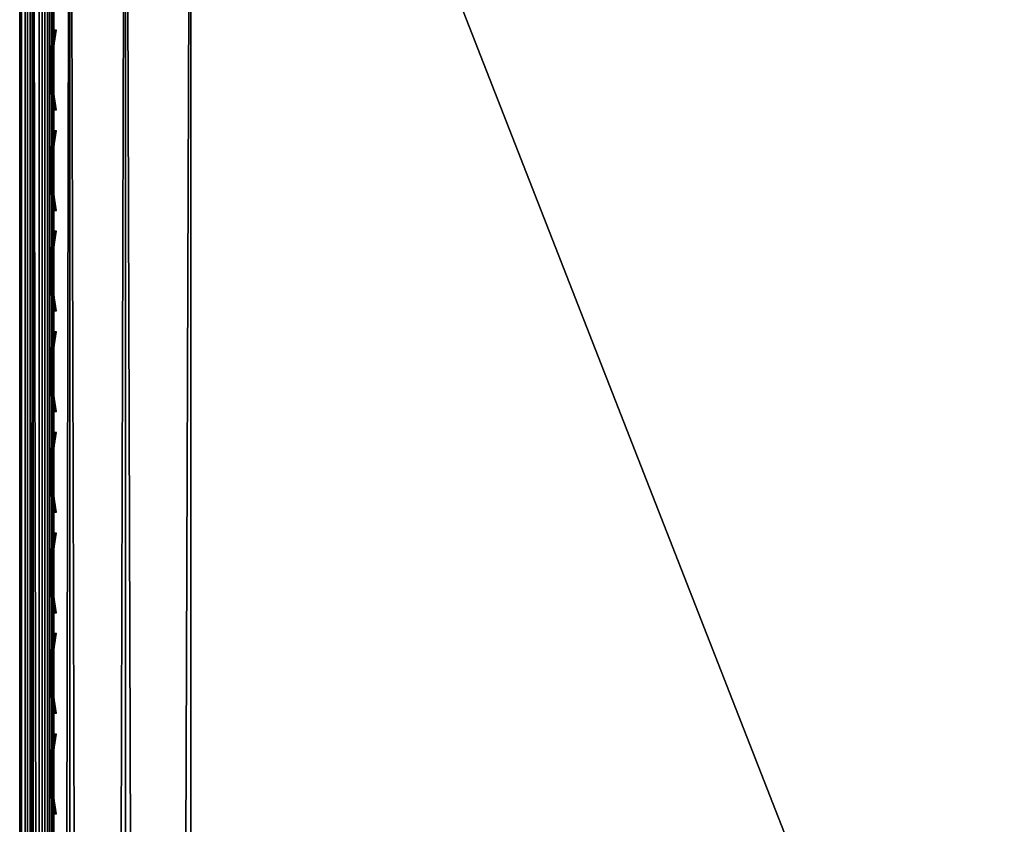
# Model space of a CAD drawing. Header units: inches. Extents: x 0 to 23, y -70 to 0.
# Tile 28 of 107: x 0 to 2.9, y -14.9 to -12.6. Entities that reach past the tile are written whole.
import ezdxf

# ---------------------------------------------------------------- set-up
doc = ezdxf.new("R2010")
doc.units = ezdxf.units.IN
doc.header["$MEASUREMENT"] = 0
for name, color, linetype in [('A-FURN-3-ST', 151, 'Continuous'), ('A-FURN-3-ST-SEAM', 250, 'Continuous'), ('A-FURN-3-STITCH', 15, 'Continuous')]:
    doc.layers.add(name, color=color, linetype=linetype)

msp = doc.modelspace()

# ---------------------------------------------------------------- meshes
at = {"layer": 'A-FURN-3-ST'}
mesh = msp.add_polyface(dxfattribs=at)
corners = [(23, -10.5, 5.4526), (23, -66.7681, 5.4498), (22.9619, -10.5, 5.2612), (22.9619, -66.7688, 5.2612), (22.8536, -10.5, 5.099), (22.8536, -66.7688, 5.099), (22.6913, -10.5, 4.9906), (22.6913, -66.7688, 4.9906), (22.5, -10.5, 4.9526), (22.5, -66.7688, 4.9526), (23, -68.9, 17.4526), (23, -10.5, 17.4526), (22.9619, -68.9, 17.6439), (22.9619, -10.5, 17.6439), (22.8536, -68.9, 17.8061), (22.8536, -10.5, 17.8061), (22.6913, -68.9, 17.9145), (22.6913, -10.5, 17.9145), (22.5, -68.9, 17.9526), (22.5, -10.5, 17.9526), (22.6205, -66.9166, 4.9904), (22.9679, -66.8903, 5.325), (0.5, -68.9, 17.9526), (0.5, -10.5, 17.9526), (23, -69.4825, 16.7086), (0, -10.5, 17.4526), (0, -68.9, 17.4526), (0.0381, -10.5, 17.6439), (0.0381, -68.9, 17.6439), (0.1464, -10.5, 17.8061), (0.1464, -68.9, 17.8061), (0.3087, -10.5, 17.9145), (0.3087, -68.9, 17.9145), (0, -66.7688, 5.4526), (0, -10.5, 5.4526), (0.0381, -66.7688, 5.2612), (0.0381, -10.5, 5.2612), (0.1464, -66.7688, 5.099), (0.1464, -10.5, 5.099), (0.3087, -66.7688, 4.9906), (0.3087, -10.5, 4.9906), (0.5, -66.7688, 4.9526), (0.5, -10.5, 4.9526), (0.0315, -66.8898, 5.3267), (0.3792, -66.9164, 4.9904), (0, -69.4825, 16.7086)]
mesh.append_faces([[corners[k] for k in face] for face in [(0, 1, 2), (2, 1, 3), (2, 3, 4), (4, 3, 5), (4, 5, 6), (6, 5, 7), (6, 7, 8), (8, 7, 9), (10, 11, 12), (12, 11, 13), (12, 13, 14), (14, 13, 15), (14, 15, 16), (16, 15, 17), (16, 17, 18), (18, 17, 19), (20, 9, 7), (21, 3, 1), (18, 19, 22), (22, 19, 23), (0, 11, 1), (1, 11, 24), (24, 11, 10), (25, 26, 27), (27, 26, 28), (27, 28, 29), (29, 28, 30), (29, 30, 31), (31, 30, 32), (31, 32, 23), (23, 32, 22), (33, 34, 35), (35, 34, 36), (35, 36, 37), (37, 36, 38), (37, 38, 39), (39, 38, 40), (39, 40, 41), (41, 40, 42), (43, 33, 35), (44, 39, 41), (8, 9, 42), (42, 9, 41), (25, 45, 26), (34, 33, 25), (25, 33, 45)]])
at = {"layer": 'A-FURN-3-ST-SEAM'}
mesh = msp.add_polyface(dxfattribs=at)
corners = [(0.0655, -10.4022, 17.6988), (0.0304, -10.4027, 17.6976), (0.0304, -10.5, 17.7164), (0.0655, -10.5, 17.7177), (0.0003, -10.5, 17.675), (0.0051, -10.5, 17.6922), (0.0051, -10.4116, 17.6752), (0.0003, -10.418, 17.6592), (0.0051, -10.3308, 17.6219), (0.0003, -10.3429, 17.6098), (0.0019, -10.3554, 17.5973), (0.0019, -10.4245, 17.6428), (0.0019, -10.5, 17.6573), (0.0734, -10.5, 17.6268), (0.0567, -10.5, 17.621), (0.0567, -10.4379, 17.609), (0.0734, -10.4358, 17.6144), (0.0567, -10.3811, 17.5716), (0.0734, -10.377, 17.5757), (0.0567, -10.3592, 17.5446), (0.0734, -10.3543, 17.5478), (0.0872, -10.369, 17.5836), (0.0872, -10.4316, 17.6249), (0.0872, -10.5, 17.638), (0.1, -10.5, 17.6705), (0.0965, -39.7, 17.6531), (0.0965, -10.5, 17.6531), (0.1, -10.4197, 17.6551), (0.0965, -10.426, 17.6389), (0.1, -10.3461, 17.6066), (0.0965, -10.3584, 17.5943), (0.0929, -10.5, 17.696), (0.1, -39.7, 17.6705), (0.0929, -10.4102, 17.6788), (0.0929, -10.3281, 17.6246), (0.039, -10.3583, 17.5452), (0.039, -10.3804, 17.5723), (0.039, -10.4375, 17.61), (0.039, -10.5, 17.622), (0.0567, -39.7, 17.621), (0.039, -39.7, 17.622), (0.0872, -39.7, 17.638), (0.0228, -10.3522, 17.5492), (0.0228, -10.3752, 17.5775), (0.0228, -10.4348, 17.6168), (0.0228, -10.5, 17.6293), (0.0228, -39.7, 17.6293), (0.0019, -39.7, 17.6573), (0.0155, -10.3205, 17.6321), (0.0155, -10.4063, 17.6886), (0.0155, -10.5, 17.7067), (0.0051, -39.7, 17.6922), (0.0155, -39.7, 17.7067), (0.0304, -39.7, 17.7164), (0.0812, -10.4052, 17.6913), (0.0812, -10.5, 17.7095), (0.0655, -39.7, 17.7177), (0.0812, -39.7, 17.7095), (0.0812, -10.3185, 17.6341), (0.0929, -39.7, 17.696)]
mesh.append_faces([[corners[k] for k in face] for face in [(0, 1, 2, 3), (4, 5, 6, 7), (7, 6, 8, 9), (9, 10, 11, 7), (7, 11, 12, 4), (13, 14, 15, 16), (16, 15, 17, 18), (18, 17, 19, 20), (18, 21, 22, 16), (16, 22, 23, 13), (24, 25, 26), (24, 26, 27), (27, 26, 28), (29, 28, 30), (31, 32, 24), (31, 24, 33), (33, 24, 27), (33, 27, 34), (34, 27, 29), (35, 19, 17, 36), (36, 17, 15, 37), (37, 15, 14, 38), (38, 14, 39, 40), (21, 30, 28, 22), (22, 28, 26, 23), (23, 26, 25, 41), (42, 35, 36, 43), (43, 36, 37, 44), (44, 37, 38, 45), (45, 38, 40, 46), (10, 43, 44, 11), (11, 44, 45, 12), (12, 45, 46, 47), (48, 8, 6, 49), (49, 6, 5, 50), (50, 5, 51, 52), (1, 49, 50, 2), (2, 50, 52, 53), (54, 0, 3, 55), (55, 3, 56, 57), (34, 58, 54, 33), (33, 54, 55, 31), (31, 55, 57, 59)]])
mesh = msp.add_polyface(dxfattribs=at)
corners = [(22.9413, -68.9001, 17.6213), (22.961, -10.5, 17.622), (22.975, -68.9001, 17.6272), (22.9772, -10.5, 17.6293), (22.997, -68.9, 17.6534), (22.9117, -68.9001, 17.6384), (22.9266, -10.5, 17.6268), (22.9433, -68.9637, 17.6183), (22.9266, -68.9642, 17.6241), (22.9128, -68.9651, 17.6353), (22.9035, -68.9663, 17.6504), (22.9, -68.9677, 17.6677), (22.9, -68.9, 17.6705), (22.961, -68.9638, 17.6194), (22.9772, -68.9644, 17.6267), (22.9981, -68.9667, 17.6546), (22.9997, -68.9681, 17.6722), (22.9071, -68.9698, 17.6932), (22.9117, -68.8999, 17.7026), (22.9188, -68.9709, 17.7066), (22.9413, -68.8999, 17.7197), (22.997, -68.9, 17.6876), (22.9949, -68.9695, 17.6893), (22.9845, -68.9707, 17.7038), (22.975, -68.8999, 17.7138), (22.9696, -68.9715, 17.7134), (0.0587, -68.9, 17.6213), (0.039, -68.9744, 17.6184), (0.025, -68.9, 17.6272), (0.0228, -68.9751, 17.6257), (0.003, -68.9, 17.6534), (0.003, -68.9, 17.6876), (0.0155, -68.9825, 17.7027), (0.025, -68.9, 17.7138), (0.0304, -68.9835, 17.7123), (0.0587, -68.9, 17.7197), (0.0883, -68.9, 17.7026), (0.0929, -68.9815, 17.6921), (0.1, -68.9, 17.6705), (0.0812, -68.9828, 17.7055), (0.0003, -68.9795, 17.6712), (0.0883, -68.9, 17.6384), (0.0734, -68.9749, 17.6231), (0.0965, -68.9774, 17.6494), (0.0304, -39.7, 17.7164), (0.0155, -39.7, 17.7067), (0.0228, -39.7, 17.6293), (0.039, -39.7, 17.622), (0.0965, -39.7, 17.6531), (0.0734, -39.7, 17.6268), (0.0003, -39.7, 17.675), (0.0812, -39.7, 17.7095), (0.0929, -39.7, 17.696)]
mesh.append_faces([[corners[k] for k in face] for face in [(0, 1, 2), (2, 3, 4), (0, 5, 6), (7, 8, 0), (0, 8, 5), (5, 8, 9), (5, 9, 10), (11, 12, 10), (10, 12, 5), (7, 0, 13), (13, 0, 2), (13, 2, 14), (14, 2, 4), (14, 4, 15), (15, 4, 16), (11, 17, 12), (12, 17, 18), (18, 17, 19), (18, 19, 20), (4, 21, 16), (16, 21, 22), (22, 21, 23), (23, 21, 24), (23, 24, 25), (25, 24, 20), (26, 27, 28), (28, 29, 30), (31, 32, 33), (33, 34, 35), (36, 37, 38), (36, 35, 39), (31, 30, 40), (26, 41, 42), (43, 41, 38), (35, 44, 33), (33, 45, 31), (30, 46, 28), (28, 47, 26), (41, 48, 38), (41, 26, 49), (30, 31, 50), (51, 35, 36), (52, 36, 38)]])
mesh = msp.add_polyface(dxfattribs=at)
corners = [(22.9, -10.5, 17.6705), (22.9, -68.9, 17.6705), (22.9071, -10.5, 17.696), (22.9117, -68.8999, 17.7026), (22.9188, -10.5, 17.7095), (22.9413, -68.8999, 17.7197), (22.9345, -10.5, 17.7177), (22.9696, -10.5, 17.7164), (22.9997, -10.5, 17.675), (22.9949, -10.5, 17.6922), (22.997, -68.9, 17.6876), (22.9845, -10.5, 17.7067), (22.975, -68.8999, 17.7138), (22.997, -68.9, 17.6534), (22.9981, -10.5, 17.6573), (22.9266, -10.5, 17.6268), (22.9433, -10.5, 17.621), (22.9413, -68.9001, 17.6213), (22.961, -10.5, 17.622), (22.975, -68.9001, 17.6272), (22.9772, -10.5, 17.6293), (22.9117, -68.9001, 17.6384), (22.9128, -10.5, 17.638), (22.9035, -10.5, 17.6531), (0.0655, -10.5, 17.7177), (0.0304, -10.5, 17.7164), (0.0304, -39.7, 17.7164), (0.0655, -39.7, 17.7177), (0.0587, -68.9, 17.7197), (0.025, -68.9, 17.7138), (0.0155, -39.7, 17.7067), (0.003, -68.9, 17.6876), (0.0051, -39.7, 17.6922), (0.0003, -39.7, 17.675), (0.0051, -10.5, 17.6922), (0.0003, -10.5, 17.675), (0.0019, -10.5, 17.6573), (0.0019, -39.7, 17.6573), (0.003, -68.9, 17.6534), (0.0228, -39.7, 17.6293), (0.025, -68.9, 17.6272), (0.039, -39.7, 17.622), (0.0587, -68.9, 17.6213), (0.0567, -39.7, 17.621), (0.0734, -39.7, 17.6268), (0.0567, -10.5, 17.621), (0.0734, -10.5, 17.6268), (0.0872, -10.5, 17.638), (0.0872, -39.7, 17.638), (0.0883, -68.9, 17.6384), (0.0965, -39.7, 17.6531), (0.1, -68.9, 17.6705), (0.1, -39.7, 17.6705), (0.1, -10.5, 17.6705), (0.0812, -39.7, 17.7095), (0.0883, -68.9, 17.7026), (0.0929, -39.7, 17.696), (0.0929, -10.5, 17.696)]
mesh.append_faces([[corners[k] for k in face] for face in [(0, 1, 2), (2, 1, 3), (2, 3, 4), (4, 3, 5), (4, 5, 6), (6, 5, 7), (8, 9, 10), (10, 9, 11), (10, 11, 12), (12, 11, 7), (12, 7, 5), (10, 13, 8), (8, 13, 14), (15, 16, 17), (17, 16, 18), (19, 18, 20), (13, 20, 14), (15, 21, 22), (0, 23, 1), (1, 23, 21), (21, 23, 22), (24, 25, 26, 27), (27, 26, 28), (29, 26, 30), (31, 30, 32), (31, 32, 33), (33, 32, 34, 35), (35, 36, 37, 33), (33, 37, 38), (38, 37, 39), (40, 39, 41), (42, 41, 43), (42, 43, 44), (44, 43, 45, 46), (46, 47, 48, 44), (44, 48, 49), (49, 48, 50), (51, 50, 52), (52, 50, 53), (27, 28, 54), (54, 55, 56), (56, 51, 52), (56, 52, 57)]])
at = {"layer": 'A-FURN-3-STITCH'}
mesh = msp.add_polymesh((7, 4), dxfattribs=at)
for k, corner in enumerate([(0.1072, -12.5894, 17.7598), (0.1055, -12.5894, 17.7578), (0.102, -12.5894, 17.754), (0.1002, -12.5894, 17.7521), (0.1016, -12.6277, 17.7651), (0.0965, -12.6277, 17.7662), (0.093, -12.6277, 17.7623), (0.0946, -12.6278, 17.7573), (0.0982, -12.6665, 17.7683), (0.0931, -12.6665, 17.7694), (0.0896, -12.6666, 17.7656), (0.0912, -12.6666, 17.7606), (0.0971, -12.7056, 17.7695), (0.092, -12.7056, 17.7706), (0.0885, -12.7056, 17.7668), (0.0901, -12.7056, 17.7618), (0.0982, -12.7447, 17.7687), (0.0931, -12.7447, 17.7698), (0.0896, -12.7447, 17.7659), (0.0912, -12.7447, 17.761), (0.1016, -12.7835, 17.7658), (0.0965, -12.7835, 17.7669), (0.0931, -12.7835, 17.763), (0.0947, -12.7836, 17.7581), (0.1073, -12.8219, 17.7609), (0.1055, -12.8219, 17.759), (0.102, -12.8219, 17.7551), (0.1003, -12.8219, 17.7531)]):
    mesh.set_mesh_vertex(divmod(k, 4), corner)
mesh = msp.add_polymesh((7, 4), dxfattribs=at)
for k, corner in enumerate([(0.1072, -12.8829, 17.7598), (0.1055, -12.8829, 17.7578), (0.102, -12.8829, 17.754), (0.1002, -12.8829, 17.7521), (0.1016, -12.9212, 17.7651), (0.0965, -12.9212, 17.7662), (0.093, -12.9212, 17.7623), (0.0946, -12.9212, 17.7573), (0.0982, -12.96, 17.7683), (0.0931, -12.96, 17.7694), (0.0896, -12.96, 17.7656), (0.0912, -12.96, 17.7606), (0.0971, -12.9991, 17.7695), (0.092, -12.9991, 17.7706), (0.0885, -12.9991, 17.7668), (0.0901, -12.9991, 17.7618), (0.0982, -13.0382, 17.7687), (0.0931, -13.0381, 17.7698), (0.0896, -13.0382, 17.7659), (0.0912, -13.0382, 17.761), (0.1016, -13.077, 17.7658), (0.0965, -13.077, 17.7669), (0.0931, -13.077, 17.763), (0.0947, -13.077, 17.7581), (0.1073, -13.1154, 17.7609), (0.1055, -13.1154, 17.759), (0.102, -13.1154, 17.7551), (0.1003, -13.1154, 17.7531)]):
    mesh.set_mesh_vertex(divmod(k, 4), corner)
mesh = msp.add_polymesh((7, 4), dxfattribs=at)
for k, corner in enumerate([(0.1072, -13.1763, 17.7598), (0.1055, -13.1763, 17.7578), (0.102, -13.1764, 17.754), (0.1002, -13.1764, 17.7521), (0.1016, -13.2147, 17.7651), (0.0965, -13.2147, 17.7662), (0.093, -13.2147, 17.7623), (0.0946, -13.2147, 17.7573), (0.0982, -13.2535, 17.7683), (0.0931, -13.2535, 17.7694), (0.0896, -13.2535, 17.7656), (0.0912, -13.2535, 17.7606), (0.0971, -13.2925, 17.7695), (0.092, -13.2925, 17.7706), (0.0885, -13.2926, 17.7668), (0.0901, -13.2926, 17.7618), (0.0982, -13.3316, 17.7687), (0.0931, -13.3316, 17.7698), (0.0896, -13.3316, 17.7659), (0.0912, -13.3317, 17.761), (0.1016, -13.3705, 17.7658), (0.0965, -13.3705, 17.7669), (0.0931, -13.3705, 17.763), (0.0947, -13.3705, 17.7581), (0.1073, -13.4088, 17.7609), (0.1055, -13.4088, 17.759), (0.102, -13.4089, 17.7551), (0.1003, -13.4089, 17.7531)]):
    mesh.set_mesh_vertex(divmod(k, 4), corner)
mesh = msp.add_polymesh((7, 4), dxfattribs=at)
for k, corner in enumerate([(0.1072, -13.4698, 17.7598), (0.1055, -13.4698, 17.7578), (0.102, -13.4698, 17.754), (0.1002, -13.4698, 17.7521), (0.1016, -13.5081, 17.7651), (0.0965, -13.5081, 17.7662), (0.093, -13.5081, 17.7623), (0.0946, -13.5082, 17.7573), (0.0982, -13.5469, 17.7683), (0.0931, -13.5469, 17.7694), (0.0896, -13.547, 17.7656), (0.0912, -13.547, 17.7606), (0.0971, -13.586, 17.7695), (0.092, -13.586, 17.7706), (0.0885, -13.586, 17.7668), (0.0901, -13.5861, 17.7618), (0.0982, -13.6251, 17.7687), (0.0931, -13.6251, 17.7698), (0.0896, -13.6251, 17.7659), (0.0912, -13.6251, 17.761), (0.1016, -13.6639, 17.7658), (0.0965, -13.6639, 17.7669), (0.0931, -13.6639, 17.763), (0.0947, -13.664, 17.7581), (0.1073, -13.7023, 17.7609), (0.1055, -13.7023, 17.759), (0.102, -13.7023, 17.7551), (0.1003, -13.7023, 17.7531)]):
    mesh.set_mesh_vertex(divmod(k, 4), corner)
mesh = msp.add_polymesh((7, 4), dxfattribs=at)
for k, corner in enumerate([(0.1072, -13.7633, 17.7598), (0.1055, -13.7633, 17.7578), (0.102, -13.7633, 17.754), (0.1002, -13.7633, 17.7521), (0.1016, -13.8016, 17.7651), (0.0965, -13.8016, 17.7662), (0.093, -13.8016, 17.7623), (0.0946, -13.8016, 17.7573), (0.0982, -13.8404, 17.7683), (0.0931, -13.8404, 17.7694), (0.0896, -13.8404, 17.7656), (0.0912, -13.8405, 17.7606), (0.0971, -13.8795, 17.7695), (0.092, -13.8795, 17.7706), (0.0885, -13.8795, 17.7668), (0.0901, -13.8795, 17.7618), (0.0982, -13.9186, 17.7687), (0.0931, -13.9186, 17.7698), (0.0896, -13.9186, 17.7659), (0.0912, -13.9186, 17.761), (0.1016, -13.9574, 17.7658), (0.0965, -13.9574, 17.7669), (0.0931, -13.9574, 17.763), (0.0947, -13.9574, 17.7581), (0.1073, -13.9958, 17.7609), (0.1055, -13.9958, 17.759), (0.102, -13.9958, 17.7551), (0.1003, -13.9958, 17.7531)]):
    mesh.set_mesh_vertex(divmod(k, 4), corner)
mesh = msp.add_polymesh((7, 4), dxfattribs=at)
for k, corner in enumerate([(0.1072, -14.0567, 17.7598), (0.1055, -14.0567, 17.7578), (0.102, -14.0568, 17.754), (0.1002, -14.0568, 17.7521), (0.1016, -14.0951, 17.7651), (0.0965, -14.0951, 17.7662), (0.093, -14.0951, 17.7623), (0.0946, -14.0951, 17.7573), (0.0982, -14.1339, 17.7683), (0.0931, -14.1339, 17.7694), (0.0896, -14.1339, 17.7656), (0.0912, -14.1339, 17.7606), (0.0971, -14.1729, 17.7695), (0.092, -14.1729, 17.7706), (0.0885, -14.173, 17.7668), (0.0901, -14.173, 17.7618), (0.0982, -14.212, 17.7687), (0.0931, -14.212, 17.7698), (0.0896, -14.212, 17.7659), (0.0912, -14.2121, 17.761), (0.1016, -14.2509, 17.7658), (0.0965, -14.2509, 17.7669), (0.0931, -14.2509, 17.763), (0.0947, -14.2509, 17.7581), (0.1073, -14.2892, 17.7609), (0.1055, -14.2892, 17.759), (0.102, -14.2893, 17.7551), (0.1003, -14.2893, 17.7531)]):
    mesh.set_mesh_vertex(divmod(k, 4), corner)
mesh = msp.add_polymesh((7, 4), dxfattribs=at)
for k, corner in enumerate([(0.1072, -14.3502, 17.7598), (0.1055, -14.3502, 17.7578), (0.102, -14.3502, 17.754), (0.1002, -14.3502, 17.7521), (0.1016, -14.3885, 17.7651), (0.0965, -14.3885, 17.7662), (0.093, -14.3885, 17.7623), (0.0946, -14.3886, 17.7573), (0.0982, -14.4273, 17.7683), (0.0931, -14.4273, 17.7694), (0.0896, -14.4274, 17.7656), (0.0912, -14.4274, 17.7606), (0.0971, -14.4664, 17.7695), (0.092, -14.4664, 17.7706), (0.0885, -14.4664, 17.7668), (0.0901, -14.4665, 17.7618), (0.0982, -14.5055, 17.7687), (0.0931, -14.5055, 17.7698), (0.0896, -14.5055, 17.7659), (0.0912, -14.5055, 17.761), (0.1016, -14.5443, 17.7658), (0.0965, -14.5443, 17.7669), (0.0931, -14.5443, 17.763), (0.0947, -14.5444, 17.7581), (0.1073, -14.5827, 17.7609), (0.1055, -14.5827, 17.759), (0.102, -14.5827, 17.7551), (0.1003, -14.5827, 17.7531)]):
    mesh.set_mesh_vertex(divmod(k, 4), corner)
mesh = msp.add_polymesh((7, 4), dxfattribs=at)
for k, corner in enumerate([(0.1072, -14.6437, 17.7598), (0.1055, -14.6437, 17.7578), (0.102, -14.6437, 17.754), (0.1002, -14.6437, 17.7521), (0.1016, -14.682, 17.7651), (0.0965, -14.682, 17.7662), (0.093, -14.682, 17.7623), (0.0946, -14.682, 17.7573), (0.0982, -14.7208, 17.7683), (0.0931, -14.7208, 17.7694), (0.0896, -14.7208, 17.7656), (0.0912, -14.7209, 17.7606), (0.0971, -14.7599, 17.7695), (0.092, -14.7599, 17.7706), (0.0885, -14.7599, 17.7668), (0.0901, -14.7599, 17.7618), (0.0982, -14.799, 17.7687), (0.0931, -14.799, 17.7698), (0.0896, -14.799, 17.7659), (0.0912, -14.799, 17.761), (0.1016, -14.8378, 17.7658), (0.0965, -14.8378, 17.7669), (0.0931, -14.8378, 17.763), (0.0947, -14.8378, 17.7581), (0.1073, -14.8762, 17.7609), (0.1055, -14.8762, 17.759), (0.102, -14.8762, 17.7551), (0.1003, -14.8762, 17.7531)]):
    mesh.set_mesh_vertex(divmod(k, 4), corner)

doc.saveas('drawing.dxf')
